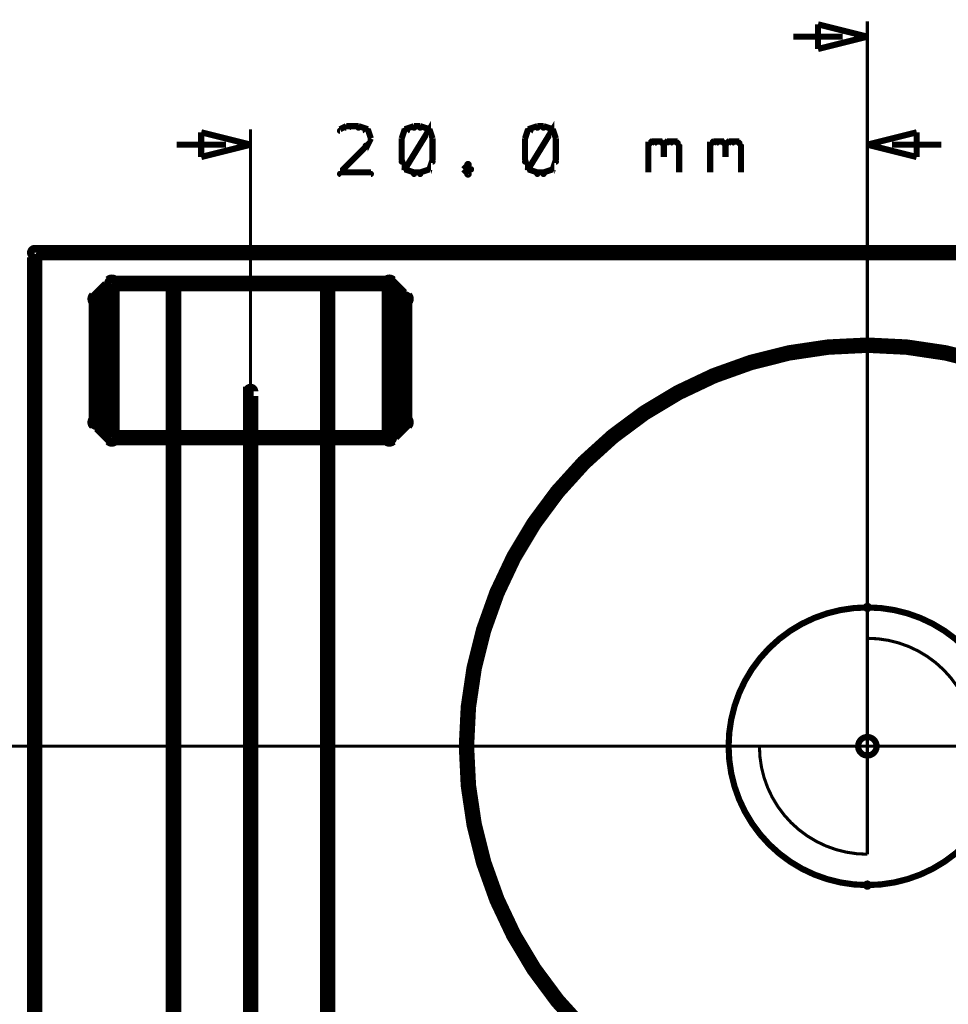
# Model space of a CAD drawing. Extents: x 178 to 725, y 26 to 878.
# Tile 69 of 93: x 425 to 455, y 528 to 560. Entities that reach past the tile are written whole.
import ezdxf

# ---------------------------------------------------------------- set-up
doc = ezdxf.new("R2010")
doc.units = 0
doc.layers.get('0').update_dxf_attribs({"linetype": 'CONTINUOUS'})
for name, color, linetype in [('COPPER', 3, 'CONTINUOUS'), ('DIMENSIONS', 2, 'CONTINUOUS'), ('DRAWING', 4, 'CONTINUOUS'), ('OUTLINES', 1, 'CONTINUOUS')]:
    doc.layers.add(name, color=color, linetype=linetype)

# ---------------------------------------------------------------- blocks, each defined once
blk = doc.blocks.new('VIA')
at = {"const_width": 0.2}
blk.add_lwpolyline([(-0.3, 0, 1), (0.3, 0, 1)], format="xyb", close=True, dxfattribs=at)

msp = doc.modelspace()

# ---------------------------------------------------------------- linework, layer by layer
at = {"layer": 'DIMENSIONS', "color": 94}
for points in [[(452.5, 559, 0.1, 0.1, 1), (452.5, 559, 0, 0, 0), (452.5, 559, 0, 0, 0), (452.5, 559, 0.2, 0.2, 0), (450.9, 558.6, 0, 0, 0), (450.9, 558.6, 0.1, 0.1, 0), (450.9, 558.6, 0.1, 0.1, 1), (450.9, 558.6, 0, 0, 0), (450.9, 558.6, 0.1, 0.1, 1), (450.9, 558.6, 0, 0, 0), (450.9, 558.6, 0, 0, 0), (450.9, 558.6, 0.2, 0.2, 0), (450.9, 559.4, 0, 0, 0), (450.9, 559.4, 0.1, 0.1, 0), (450.9, 559.4, 0.1, 0.1, 1), (450.9, 559.4, 0, 0, 0), (450.9, 559.4, 0.1, 0.1, 1), (450.9, 559.4, 0, 0, 0), (450.9, 559.4, 0, 0, 0), (450.9, 559.4, 0.2, 0.2, 0), (452.5, 559, 0.2, 0.2, 0), (452.5, 559, 0, 0, 0), (452.5, 559, 0.1, 0.1, 0), (452.5, 559, 0.1, 0.1, 1), (452.5, 559, 0, 0, 0)], [(432.5, 555.5, 0.1, 0.1, 1), (432.5, 555.5, 0, 0, 0), (432.5, 555.5, 0, 0, 0), (432.5, 555.5, 0.2, 0.2, 0), (430.9, 555.1, 0, 0, 0), (430.9, 555.1, 0.1, 0.1, 0), (430.9, 555.1, 0.1, 0.1, 1), (430.9, 555.1, 0, 0, 0), (430.9, 555.1, 0.1, 0.1, 1), (430.9, 555.1, 0, 0, 0), (430.9, 555.1, 0, 0, 0), (430.9, 555.1, 0.2, 0.2, 0), (430.9, 555.9, 0, 0, 0), (430.9, 555.9, 0.1, 0.1, 0), (430.9, 555.9, 0.1, 0.1, 1), (430.9, 555.9, 0, 0, 0), (430.9, 555.9, 0.1, 0.1, 1), (430.9, 555.9, 0, 0, 0), (430.9, 555.9, 0, 0, 0), (430.9, 555.9, 0.2, 0.2, 0), (432.5, 555.5, 0.2, 0.2, 0), (432.5, 555.5, 0, 0, 0), (432.5, 555.5, 0.1, 0.1, 0), (432.5, 555.5, 0.1, 0.1, 1), (432.5, 555.5, 0, 0, 0)], [(452.5, 555.5, 0.1, 0.1, 1), (452.5, 555.5, 0, 0, 0), (452.5, 555.5, 0, 0, 0), (452.5, 555.5, 0.2, 0.2, 0), (454.1, 555.9, 0, 0, 0), (454.1, 555.9, 0.1, 0.1, 0), (454.1, 555.9, 0.1, 0.1, 1), (454.1, 555.9, 0, 0, 0), (454.1, 555.9, 0.1, 0.1, 1), (454.1, 555.9, 0, 0, 0), (454.1, 555.9, 0, 0, 0), (454.1, 555.9, 0.2, 0.2, 0), (454.1, 555.1, 0, 0, 0), (454.1, 555.1, 0.1, 0.1, 0), (454.1, 555.1, 0.1, 0.1, 1), (454.1, 555.1, 0, 0, 0), (454.1, 555.1, 0.1, 0.1, 1), (454.1, 555.1, 0, 0, 0), (454.1, 555.1, 0, 0, 0), (454.1, 555.1, 0.2, 0.2, 0), (452.5, 555.5, 0.2, 0.2, 0), (452.5, 555.5, 0, 0, 0), (452.5, 555.5, 0.1, 0.1, 0), (452.5, 555.5, 0.1, 0.1, 1), (452.5, 555.5, 0, 0, 0)]]:
    msp.add_lwpolyline(points, format="xyseb", close=True, dxfattribs=at)
for points in [[(452.5, 536, 0.1, 0.1, 1), (452.5, 536, 0, 0, 0), (452.5, 536, 0, 0, 0), (452.5, 536, 0.1, 0.1, 0), (452.5, 559.5, 0.1, 0.1, 0), (452.5, 559.5, 0, 0, 0), (452.5, 559.5, 0.1, 0.1, 0), (452.5, 559.5, 0.1, 0.1, 1), (452.5, 559.5, 0, 0, 0)], [(451.7, 559, 0.1, 0.1, 1), (451.7, 559, 0, 0, 0), (451.7, 559, 0, 0, 0), (451.7, 559, 0.2, 0.2, 0), (450.1, 559, 0.2, 0.2, 0), (450.1, 559, 0, 0, 0), (450.1, 559, 0.1, 0.1, 0), (450.1, 559, 0.1, 0.1, 1), (450.1, 559, 0, 0, 0)], [(437.5, 554.7, 0.1, 0.1, 1), (437.6, 554.7, 0, 0, 0), (437.5, 554.7, 0, 0, 0), (437.5, 554.7, 0.2, 0.2, 0), (438.3, 556, 0.2, 0.2, 0), (438.3, 556, 0, 0, 0), (438.3, 556, 0.1, 0.1, 0), (438.3, 555.9, 0.1, 0.1, 1), (438.2, 556, 0, 0, 0)], [(441.5, 554.7, 0.1, 0.1, 1), (441.6, 554.7, 0, 0, 0), (441.5, 554.7, 0, 0, 0), (441.5, 554.7, 0.2, 0.2, 0), (442.3, 556, 0.2, 0.2, 0), (442.3, 556, 0, 0, 0), (442.3, 556, 0.1, 0.1, 0), (442.3, 555.9, 0.1, 0.1, 1), (442.2, 556, 0, 0, 0)], [(432.5, 536, 0.1, 0.1, 1), (432.5, 536, 0, 0, 0), (432.5, 536, 0, 0, 0), (432.5, 536, 0.1, 0.1, 0), (432.5, 556, 0.1, 0.1, 0), (432.5, 556, 0, 0, 0), (432.5, 556, 0.1, 0.1, 0), (432.5, 556, 0.1, 0.1, 1), (432.5, 556, 0, 0, 0)], [(435.7, 556, 0.1, 0.1, 1), (435.6, 556.1, 0, 0, 0), (435.6, 556.1, 0, 0, 0), (435.6, 556.1, 0.2, 0.2, 0), (435.4, 556, 0.2, 0.2, 0), (435.4, 556, 0, 0, 0), (435.4, 556, 0.1, 0.1, 0), (435.4, 556, 0.1, 0.1, 1), (435.4, 555.9, 0, 0, 0)], [(436, 556, 0.1, 0.1, 1), (436, 556.1, 0, 0, 0), (436, 556.1, 0, 0, 0), (436, 556.1, 0.2, 0.2, 0), (435.6, 556.1, 0.2, 0.2, 0), (435.6, 556.1, 0, 0, 0), (435.6, 556.1, 0.1, 0.1, 0), (435.6, 556.1, 0.1, 0.1, 1), (435.6, 556, 0, 0, 0)], [(436.3, 555.9, 0.1, 0.1, 1), (436.3, 556, 0, 0, 0), (436.3, 556, 0, 0, 0), (436.3, 556, 0.2, 0.2, 0), (436, 556.1, 0.2, 0.2, 0), (436, 556.1, 0, 0, 0), (436, 556.1, 0.1, 0.1, 0), (436, 556.1, 0.1, 0.1, 1), (436, 556, 0, 0, 0)], [(436.4, 555.7, 0.1, 0.1, 1), (436.4, 555.7, 0, 0, 0), (436.4, 555.7, 0, 0, 0), (436.4, 555.7, 0.2, 0.2, 0), (436.3, 556, 0.2, 0.2, 0), (436.3, 556, 0, 0, 0), (436.3, 556, 0.1, 0.1, 0), (436.3, 556, 0.1, 0.1, 1), (436.2, 555.9, 0, 0, 0)], [(437.6, 555.9, 0.1, 0.1, 1), (437.5, 556, 0, 0, 0), (437.5, 556, 0, 0, 0), (437.5, 556, 0.2, 0.2, 0), (437.4, 555.7, 0.2, 0.2, 0), (437.4, 555.7, 0, 0, 0), (437.4, 555.7, 0.1, 0.1, 0), (437.4, 555.7, 0.1, 0.1, 1), (437.4, 555.7, 0, 0, 0)], [(437.8, 556, 0.1, 0.1, 1), (437.8, 556.1, 0, 0, 0), (437.8, 556.1, 0, 0, 0), (437.8, 556.1, 0.2, 0.2, 0), (437.5, 556, 0.2, 0.2, 0), (437.5, 556, 0, 0, 0), (437.5, 556, 0.1, 0.1, 0), (437.5, 556, 0.1, 0.1, 1), (437.5, 555.9, 0, 0, 0)], [(438, 556, 0.1, 0.1, 1), (438, 556.1, 0, 0, 0), (438, 556.1, 0, 0, 0), (438, 556.1, 0.2, 0.2, 0), (437.8, 556.1, 0.2, 0.2, 0), (437.8, 556.1, 0, 0, 0), (437.8, 556.1, 0.1, 0.1, 0), (437.8, 556.1, 0.1, 0.1, 1), (437.8, 556, 0, 0, 0)], [(438.3, 555.9, 0.1, 0.1, 1), (438.3, 556, 0, 0, 0), (438.3, 556, 0, 0, 0), (438.3, 556, 0.2, 0.2, 0), (438, 556.1, 0.2, 0.2, 0), (438, 556.1, 0, 0, 0), (438, 556.1, 0.1, 0.1, 0), (438, 556.1, 0.1, 0.1, 1), (438, 556, 0, 0, 0)], [(438.4, 555.7, 0.1, 0.1, 1), (438.4, 555.7, 0, 0, 0), (438.4, 555.7, 0, 0, 0), (438.4, 555.7, 0.2, 0.2, 0), (438.3, 556, 0.2, 0.2, 0), (438.3, 556, 0, 0, 0), (438.3, 556, 0.1, 0.1, 0), (438.3, 556, 0.1, 0.1, 1), (438.2, 555.9, 0, 0, 0)], [(441.6, 555.9, 0.1, 0.1, 1), (441.5, 556, 0, 0, 0), (441.5, 556, 0, 0, 0), (441.5, 556, 0.2, 0.2, 0), (441.4, 555.7, 0.2, 0.2, 0), (441.4, 555.7, 0, 0, 0), (441.4, 555.7, 0.1, 0.1, 0), (441.4, 555.7, 0.1, 0.1, 1), (441.4, 555.7, 0, 0, 0)], [(441.8, 556, 0.1, 0.1, 1), (441.8, 556.1, 0, 0, 0), (441.8, 556.1, 0, 0, 0), (441.8, 556.1, 0.2, 0.2, 0), (441.5, 556, 0.2, 0.2, 0), (441.5, 556, 0, 0, 0), (441.5, 556, 0.1, 0.1, 0), (441.5, 556, 0.1, 0.1, 1), (441.5, 555.9, 0, 0, 0)], [(442, 556, 0.1, 0.1, 1), (442, 556.1, 0, 0, 0), (442, 556.1, 0, 0, 0), (442, 556.1, 0.2, 0.2, 0), (441.8, 556.1, 0.2, 0.2, 0), (441.8, 556.1, 0, 0, 0), (441.8, 556.1, 0.1, 0.1, 0), (441.8, 556.1, 0.1, 0.1, 1), (441.8, 556, 0, 0, 0)], [(442.3, 555.9, 0.1, 0.1, 1), (442.3, 556, 0, 0, 0), (442.3, 556, 0, 0, 0), (442.3, 556, 0.2, 0.2, 0), (442, 556.1, 0.2, 0.2, 0), (442, 556.1, 0, 0, 0), (442, 556.1, 0.1, 0.1, 0), (442, 556.1, 0.1, 0.1, 1), (442, 556, 0, 0, 0)], [(442.4, 555.7, 0.1, 0.1, 1), (442.4, 555.7, 0, 0, 0), (442.4, 555.7, 0, 0, 0), (442.4, 555.7, 0.2, 0.2, 0), (442.3, 556, 0.2, 0.2, 0), (442.3, 556, 0, 0, 0), (442.3, 556, 0.1, 0.1, 0), (442.3, 556, 0.1, 0.1, 1), (442.2, 555.9, 0, 0, 0)], [(452.5, 536, 0.1, 0.1, 1), (452.5, 536, 0, 0, 0), (452.5, 536, 0, 0, 0), (452.5, 536, 0.1, 0.1, 0), (452.5, 556, 0.1, 0.1, 0), (452.5, 556, 0, 0, 0), (452.5, 556, 0.1, 0.1, 0), (452.5, 556, 0.1, 0.1, 1), (452.5, 556, 0, 0, 0)], [(435.4, 554.6, 0.1, 0.1, 1), (435.4, 554.5, 0, 0, 0), (435.4, 554.6, 0, 0, 0), (435.4, 554.6, 0.2, 0.2, 0), (436.3, 555.5, 0.2, 0.2, 0), (436.3, 555.5, 0, 0, 0), (436.3, 555.5, 0.1, 0.1, 0), (436.3, 555.4, 0.1, 0.1, 1), (436.2, 555.5, 0, 0, 0)], [(436.2, 555.5, 0.1, 0.1, 1), (436.3, 555.4, 0, 0, 0), (436.3, 555.5, 0, 0, 0), (436.3, 555.5, 0.2, 0.2, 0), (436.4, 555.7, 0.2, 0.2, 0), (436.4, 555.7, 0, 0, 0), (436.4, 555.7, 0.1, 0.1, 0), (436.4, 555.7, 0.1, 0.1, 1), (436.4, 555.7, 0, 0, 0)], [(437.4, 555.7, 0.1, 0.1, 1), (437.4, 555.7, 0, 0, 0), (437.4, 555.7, 0, 0, 0), (437.4, 555.7, 0.2, 0.2, 0), (437.4, 555, 0.2, 0.2, 0), (437.4, 555, 0, 0, 0), (437.4, 555, 0.1, 0.1, 0), (437.4, 555, 0.1, 0.1, 1), (437.4, 555, 0, 0, 0)], [(438.4, 555, 0.1, 0.1, 1), (438.4, 555, 0, 0, 0), (438.4, 555, 0, 0, 0), (438.4, 555, 0.2, 0.2, 0), (438.4, 555.7, 0.2, 0.2, 0), (438.4, 555.7, 0, 0, 0), (438.4, 555.7, 0.1, 0.1, 0), (438.4, 555.7, 0.1, 0.1, 1), (438.4, 555.7, 0, 0, 0)], [(441.4, 555.7, 0.1, 0.1, 1), (441.4, 555.7, 0, 0, 0), (441.4, 555.7, 0, 0, 0), (441.4, 555.7, 0.2, 0.2, 0), (441.4, 555, 0.2, 0.2, 0), (441.4, 555, 0, 0, 0), (441.4, 555, 0.1, 0.1, 0), (441.4, 555, 0.1, 0.1, 1), (441.4, 555, 0, 0, 0)], [(442.4, 555, 0.1, 0.1, 1), (442.4, 555, 0, 0, 0), (442.4, 555, 0, 0, 0), (442.4, 555, 0.2, 0.2, 0), (442.4, 555.7, 0.2, 0.2, 0), (442.4, 555.7, 0, 0, 0), (442.4, 555.7, 0.1, 0.1, 0), (442.4, 555.7, 0.1, 0.1, 1), (442.4, 555.7, 0, 0, 0)], [(445.4, 555.5, 0.1, 0.1, 1), (445.4, 555.4, 0, 0, 0), (445.4, 555.5, 0, 0, 0), (445.4, 555.5, 0.2, 0.2, 0), (445.5, 555.6, 0.2, 0.2, 0), (445.5, 555.6, 0, 0, 0), (445.5, 555.6, 0.1, 0.1, 0), (445.6, 555.5, 0.1, 0.1, 1), (445.5, 555.6, 0, 0, 0)], [(445.4, 554.6, 0.1, 0.1, 1), (445.4, 554.6, 0, 0, 0), (445.4, 554.6, 0, 0, 0), (445.4, 554.6, 0.2, 0.2, 0), (445.4, 555.6, 0.2, 0.2, 0), (445.4, 555.6, 0, 0, 0), (445.4, 555.6, 0.1, 0.1, 0), (445.4, 555.6, 0.1, 0.1, 1), (445.4, 555.6, 0, 0, 0)], [(445.5, 555.6, 0.1, 0.1, 1), (445.5, 555.5, 0, 0, 0), (445.5, 555.6, 0, 0, 0), (445.5, 555.6, 0.2, 0.2, 0), (445.8, 555.6, 0.2, 0.2, 0), (445.8, 555.6, 0, 0, 0), (445.8, 555.6, 0.1, 0.1, 0), (445.8, 555.5, 0.1, 0.1, 1), (445.8, 555.6, 0, 0, 0)], [(445.8, 555.6, 0.1, 0.1, 1), (445.7, 555.5, 0, 0, 0), (445.8, 555.6, 0, 0, 0), (445.8, 555.6, 0.2, 0.2, 0), (445.9, 555.5, 0.2, 0.2, 0), (445.9, 555.5, 0, 0, 0), (445.9, 555.5, 0.1, 0.1, 0), (445.9, 555.4, 0.1, 0.1, 1), (445.9, 555.5, 0, 0, 0)], [(445.9, 555.5, 0.1, 0.1, 1), (445.9, 555.4, 0, 0, 0), (445.9, 555.5, 0, 0, 0), (445.9, 555.5, 0.2, 0.2, 0), (446, 555.6, 0.2, 0.2, 0), (446, 555.6, 0, 0, 0), (446, 555.6, 0.1, 0.1, 0), (446.1, 555.5, 0.1, 0.1, 1), (446, 555.6, 0, 0, 0)], [(446, 555.6, 0.1, 0.1, 1), (446, 555.5, 0, 0, 0), (446, 555.6, 0, 0, 0), (446, 555.6, 0.2, 0.2, 0), (446.3, 555.6, 0.2, 0.2, 0), (446.3, 555.6, 0, 0, 0), (446.3, 555.6, 0.1, 0.1, 0), (446.3, 555.5, 0.1, 0.1, 1), (446.3, 555.6, 0, 0, 0)], [(446.3, 555.6, 0.1, 0.1, 1), (446.2, 555.5, 0, 0, 0), (446.3, 555.6, 0, 0, 0), (446.3, 555.6, 0.2, 0.2, 0), (446.4, 555.5, 0.2, 0.2, 0), (446.4, 555.5, 0, 0, 0), (446.4, 555.5, 0.1, 0.1, 0), (446.4, 555.4, 0.1, 0.1, 1), (446.4, 555.5, 0, 0, 0)], [(447.4, 555.5, 0.1, 0.1, 1), (447.4, 555.4, 0, 0, 0), (447.4, 555.5, 0, 0, 0), (447.4, 555.5, 0.2, 0.2, 0), (447.5, 555.6, 0.2, 0.2, 0), (447.5, 555.6, 0, 0, 0), (447.5, 555.6, 0.1, 0.1, 0), (447.6, 555.5, 0.1, 0.1, 1), (447.5, 555.6, 0, 0, 0)], [(447.4, 554.6, 0.1, 0.1, 1), (447.4, 554.6, 0, 0, 0), (447.4, 554.6, 0, 0, 0), (447.4, 554.6, 0.2, 0.2, 0), (447.4, 555.6, 0.2, 0.2, 0), (447.4, 555.6, 0, 0, 0), (447.4, 555.6, 0.1, 0.1, 0), (447.4, 555.6, 0.1, 0.1, 1), (447.4, 555.6, 0, 0, 0)], [(447.5, 555.6, 0.1, 0.1, 1), (447.5, 555.5, 0, 0, 0), (447.5, 555.6, 0, 0, 0), (447.5, 555.6, 0.2, 0.2, 0), (447.8, 555.6, 0.2, 0.2, 0), (447.8, 555.6, 0, 0, 0), (447.8, 555.6, 0.1, 0.1, 0), (447.8, 555.5, 0.1, 0.1, 1), (447.8, 555.6, 0, 0, 0)], [(447.8, 555.6, 0.1, 0.1, 1), (447.7, 555.5, 0, 0, 0), (447.8, 555.6, 0, 0, 0), (447.8, 555.6, 0.2, 0.2, 0), (447.9, 555.5, 0.2, 0.2, 0), (447.9, 555.5, 0, 0, 0), (447.9, 555.5, 0.1, 0.1, 0), (447.9, 555.4, 0.1, 0.1, 1), (447.9, 555.5, 0, 0, 0)], [(447.9, 555.5, 0.1, 0.1, 1), (447.9, 555.4, 0, 0, 0), (447.9, 555.5, 0, 0, 0), (447.9, 555.5, 0.2, 0.2, 0), (448, 555.6, 0.2, 0.2, 0), (448, 555.6, 0, 0, 0), (448, 555.6, 0.1, 0.1, 0), (448.1, 555.5, 0.1, 0.1, 1), (448, 555.6, 0, 0, 0)], [(448, 555.6, 0.1, 0.1, 1), (448, 555.5, 0, 0, 0), (448, 555.6, 0, 0, 0), (448, 555.6, 0.2, 0.2, 0), (448.3, 555.6, 0.2, 0.2, 0), (448.3, 555.6, 0, 0, 0), (448.3, 555.6, 0.1, 0.1, 0), (448.3, 555.5, 0.1, 0.1, 1), (448.3, 555.6, 0, 0, 0)], [(448.3, 555.6, 0.1, 0.1, 1), (448.2, 555.5, 0, 0, 0), (448.3, 555.6, 0, 0, 0), (448.3, 555.6, 0.2, 0.2, 0), (448.4, 555.5, 0.2, 0.2, 0), (448.4, 555.5, 0, 0, 0), (448.4, 555.5, 0.1, 0.1, 0), (448.4, 555.4, 0.1, 0.1, 1), (448.4, 555.5, 0, 0, 0)], [(431.7, 555.5, 0.1, 0.1, 1), (431.7, 555.5, 0, 0, 0), (431.7, 555.5, 0, 0, 0), (431.7, 555.5, 0.2, 0.2, 0), (430.1, 555.5, 0.2, 0.2, 0), (430.1, 555.5, 0, 0, 0), (430.1, 555.5, 0.1, 0.1, 0), (430.1, 555.5, 0.1, 0.1, 1), (430.1, 555.5, 0, 0, 0)], [(437.4, 555, 0.1, 0.1, 1), (437.4, 554.9, 0, 0, 0), (437.4, 555, 0, 0, 0), (437.4, 555, 0.2, 0.2, 0), (437.5, 554.7, 0.2, 0.2, 0), (437.5, 554.7, 0, 0, 0), (437.5, 554.7, 0.1, 0.1, 0), (437.5, 554.7, 0.1, 0.1, 1), (437.6, 554.7, 0, 0, 0)], [(438.2, 554.7, 0.1, 0.1, 1), (438.3, 554.7, 0, 0, 0), (438.3, 554.7, 0, 0, 0), (438.3, 554.7, 0.2, 0.2, 0), (438.4, 555, 0.2, 0.2, 0), (438.4, 555, 0, 0, 0), (438.4, 555, 0.1, 0.1, 0), (438.4, 554.9, 0.1, 0.1, 1), (438.4, 555, 0, 0, 0)], [(441.4, 555, 0.1, 0.1, 1), (441.4, 554.9, 0, 0, 0), (441.4, 555, 0, 0, 0), (441.4, 555, 0.2, 0.2, 0), (441.5, 554.7, 0.2, 0.2, 0), (441.5, 554.7, 0, 0, 0), (441.5, 554.7, 0.1, 0.1, 0), (441.5, 554.7, 0.1, 0.1, 1), (441.6, 554.7, 0, 0, 0)], [(442.2, 554.7, 0.1, 0.1, 1), (442.3, 554.7, 0, 0, 0), (442.3, 554.7, 0, 0, 0), (442.3, 554.7, 0.2, 0.2, 0), (442.4, 555, 0.2, 0.2, 0), (442.4, 555, 0, 0, 0), (442.4, 555, 0.1, 0.1, 0), (442.4, 554.9, 0.1, 0.1, 1), (442.4, 555, 0, 0, 0)], [(445.9, 555.5, 0.1, 0.1, 1), (445.9, 555.5, 0, 0, 0), (445.9, 555.5, 0, 0, 0), (445.9, 555.5, 0.2, 0.2, 0), (445.9, 555.1, 0.2, 0.2, 0), (445.9, 555.1, 0, 0, 0), (445.9, 555.1, 0.1, 0.1, 0), (445.9, 555.1, 0.1, 0.1, 1), (445.9, 555.1, 0, 0, 0)], [(446.4, 555.5, 0.1, 0.1, 1), (446.4, 555.5, 0, 0, 0), (446.4, 555.5, 0, 0, 0), (446.4, 555.5, 0.2, 0.2, 0), (446.4, 554.6, 0.2, 0.2, 0), (446.4, 554.6, 0, 0, 0), (446.4, 554.6, 0.1, 0.1, 0), (446.4, 554.6, 0.1, 0.1, 1), (446.4, 554.6, 0, 0, 0)], [(447.9, 555.5, 0.1, 0.1, 1), (447.9, 555.5, 0, 0, 0), (447.9, 555.5, 0, 0, 0), (447.9, 555.5, 0.2, 0.2, 0), (447.9, 555.1, 0.2, 0.2, 0), (447.9, 555.1, 0, 0, 0), (447.9, 555.1, 0.1, 0.1, 0), (447.9, 555.1, 0.1, 0.1, 1), (447.9, 555.1, 0, 0, 0)], [(448.4, 555.5, 0.1, 0.1, 1), (448.4, 555.5, 0, 0, 0), (448.4, 555.5, 0, 0, 0), (448.4, 555.5, 0.2, 0.2, 0), (448.4, 554.6, 0.2, 0.2, 0), (448.4, 554.6, 0, 0, 0), (448.4, 554.6, 0.1, 0.1, 0), (448.4, 554.6, 0.1, 0.1, 1), (448.4, 554.6, 0, 0, 0)], [(453.3, 555.5, 0.1, 0.1, 1), (453.3, 555.5, 0, 0, 0), (453.3, 555.5, 0, 0, 0), (453.3, 555.5, 0.2, 0.2, 0), (454.9, 555.5, 0.2, 0.2, 0), (454.9, 555.5, 0, 0, 0), (454.9, 555.5, 0.1, 0.1, 0), (454.9, 555.5, 0.1, 0.1, 1), (454.9, 555.5, 0, 0, 0)], [(439.6, 554.8, 0.1, 0.1, 1), (439.5, 554.9, 0, 0, 0), (439.5, 554.8, 0, 0, 0), (439.5, 554.8, 0.2, 0.2, 0), (439.4, 554.7, 0.2, 0.2, 0), (439.4, 554.7, 0, 0, 0), (439.4, 554.7, 0.1, 0.1, 0), (439.4, 554.7, 0.1, 0.1, 1), (439.4, 554.7, 0, 0, 0)], [(439.6, 554.7, 0.1, 0.1, 1), (439.7, 554.7, 0, 0, 0), (439.6, 554.7, 0, 0, 0), (439.6, 554.7, 0.2, 0.2, 0), (439.5, 554.8, 0.2, 0.2, 0), (439.5, 554.8, 0, 0, 0), (439.5, 554.8, 0.1, 0.1, 0), (439.6, 554.9, 0.1, 0.1, 1), (439.5, 554.8, 0, 0, 0)], [(436.4, 554.5, 0.1, 0.1, 1), (436.4, 554.6, 0, 0, 0), (436.4, 554.6, 0, 0, 0), (436.4, 554.6, 0.2, 0.2, 0), (435.4, 554.6, 0.2, 0.2, 0), (435.4, 554.6, 0, 0, 0), (435.4, 554.6, 0.1, 0.1, 0), (435.4, 554.6, 0.1, 0.1, 1), (435.4, 554.5, 0, 0, 0)], [(437.5, 554.7, 0.1, 0.1, 1), (437.5, 554.7, 0, 0, 0), (437.5, 554.7, 0, 0, 0), (437.5, 554.7, 0.2, 0.2, 0), (437.8, 554.6, 0.2, 0.2, 0), (437.8, 554.6, 0, 0, 0), (437.8, 554.6, 0.1, 0.1, 0), (437.8, 554.5, 0.1, 0.1, 1), (437.8, 554.6, 0, 0, 0)], [(437.8, 554.6, 0.1, 0.1, 1), (437.8, 554.5, 0, 0, 0), (437.8, 554.6, 0, 0, 0), (437.8, 554.6, 0.2, 0.2, 0), (438, 554.6, 0.2, 0.2, 0), (438, 554.6, 0, 0, 0), (438, 554.6, 0.1, 0.1, 0), (438, 554.5, 0.1, 0.1, 1), (438, 554.6, 0, 0, 0)], [(438, 554.6, 0.1, 0.1, 1), (438, 554.5, 0, 0, 0), (438, 554.6, 0, 0, 0), (438, 554.6, 0.2, 0.2, 0), (438.3, 554.7, 0.2, 0.2, 0), (438.3, 554.7, 0, 0, 0), (438.3, 554.7, 0.1, 0.1, 0), (438.3, 554.7, 0.1, 0.1, 1), (438.3, 554.7, 0, 0, 0)], [(439.4, 554.7, 0.1, 0.1, 1), (439.4, 554.7, 0, 0, 0), (439.4, 554.7, 0, 0, 0), (439.4, 554.7, 0.2, 0.2, 0), (439.5, 554.6, 0.2, 0.2, 0), (439.5, 554.6, 0, 0, 0), (439.5, 554.6, 0.1, 0.1, 0), (439.5, 554.5, 0.1, 0.1, 1), (439.6, 554.6, 0, 0, 0)], [(439.5, 554.6, 0.1, 0.1, 1), (439.6, 554.5, 0, 0, 0), (439.5, 554.6, 0, 0, 0), (439.5, 554.6, 0.2, 0.2, 0), (439.6, 554.7, 0.2, 0.2, 0), (439.6, 554.7, 0, 0, 0), (439.6, 554.7, 0.1, 0.1, 0), (439.7, 554.7, 0.1, 0.1, 1), (439.6, 554.7, 0, 0, 0)], [(441.5, 554.7, 0.1, 0.1, 1), (441.5, 554.7, 0, 0, 0), (441.5, 554.7, 0, 0, 0), (441.5, 554.7, 0.2, 0.2, 0), (441.8, 554.6, 0.2, 0.2, 0), (441.8, 554.6, 0, 0, 0), (441.8, 554.6, 0.1, 0.1, 0), (441.8, 554.5, 0.1, 0.1, 1), (441.8, 554.6, 0, 0, 0)], [(441.8, 554.6, 0.1, 0.1, 1), (441.8, 554.5, 0, 0, 0), (441.8, 554.6, 0, 0, 0), (441.8, 554.6, 0.2, 0.2, 0), (442, 554.6, 0.2, 0.2, 0), (442, 554.6, 0, 0, 0), (442, 554.6, 0.1, 0.1, 0), (442, 554.5, 0.1, 0.1, 1), (442, 554.6, 0, 0, 0)], [(442, 554.6, 0.1, 0.1, 1), (442, 554.5, 0, 0, 0), (442, 554.6, 0, 0, 0), (442, 554.6, 0.2, 0.2, 0), (442.3, 554.7, 0.2, 0.2, 0), (442.3, 554.7, 0, 0, 0), (442.3, 554.7, 0.1, 0.1, 0), (442.3, 554.7, 0.1, 0.1, 1), (442.3, 554.7, 0, 0, 0)], [(452.5, 536, 0.1, 0.1, 1), (452.5, 536, 0, 0, 0), (452.5, 536, 0, 0, 0), (452.5, 536, 0.1, 0.1, 0), (414.5, 536, 0.1, 0.1, 0), (414.5, 536, 0, 0, 0), (414.5, 536, 0.1, 0.1, 0), (414.5, 536, 0.1, 0.1, 1), (414.5, 536, 0, 0, 0)], [(452.5, 536, 0.1, 0.1, 1), (452.5, 536, 0, 0, 0), (452.5, 536, 0, 0, 0), (452.5, 536, 0.1, 0.1, 0), (414.5, 536, 0.1, 0.1, 0), (414.5, 536, 0, 0, 0), (414.5, 536, 0.1, 0.1, 0), (414.5, 536, 0.1, 0.1, 1), (414.5, 536, 0, 0, 0)]]:
    msp.add_lwpolyline(points, format="xyseb", dxfattribs=at)
at = {"layer": 'DRAWING', "color": 2}
for points in [[(432.4, 504.5, 0.3, 0.3, 1), (432.6, 504.5, 0, 0, 0), (432.5, 504.5, 0, 0, 0), (432.5, 504.5, 0.5, 0.5, 0), (432.5, 547.5, 0.5, 0.5, 0), (432.5, 547.5, 0, 0, 0), (432.5, 547.5, 0.3, 0.3, 0), (432.6, 547.5, 0.3, 0.3, 1), (432.4, 547.5, 0, 0, 0)], [(456, 536, 0.1, 0.1, 0.414), (452.5, 539.5, 0, 0, 0), (452.5, 539.5, 0.1, 0.1, 0), (452.5, 539.5, 0.1, 0.1, 1), (452.5, 539.5, 0, 0, 0), (452.5, 539.5, 0.1, 0.1, 1), (452.5, 539.5, 0, 0, 0), (452.5, 539.5, 0, 0, 0), (452.5, 539.5, 0.1, 0.1, 0), (452.5, 536, 0, 0, 0), (452.5, 536, 0.1, 0.1, 0), (452.5, 536, 0.1, 0.1, 1), (452.5, 536, 0, 0, 0), (452.5, 536, 0.1, 0.1, 1), (452.5, 536, 0, 0, 0), (452.5, 536, 0, 0, 0), (452.5, 536, 0.1, 0.1, 0), (456, 536, 0.1, 0.1, 0)]]:
    msp.add_lwpolyline(points, format="xyseb", dxfattribs=at)
for points in [[(452.5, 540.4, 0.1, 0.1, 1), (452.5, 540.6, 0, 0, 0), (452.5, 540.5, 0, 0, 0), (452.5, 540.5, 0.2, 0.2, 1), (452.5, 531.5, 0, 0, 0), (452.5, 531.5, 0.1, 0.1, 0), (452.5, 531.4, 0.1, 0.1, 1), (452.5, 531.6, 0, 0, 0), (452.5, 531.6, 0.1, 0.1, 1), (452.5, 531.4, 0, 0, 0), (452.5, 531.5, 0, 0, 0), (452.5, 531.5, 0.2, 0.2, 1), (452.5, 540.5, 0.2, 0.2, 0), (452.5, 540.5, 0, 0, 0), (452.5, 540.5, 0.1, 0.1, 0), (452.5, 540.6, 0.1, 0.1, 1), (452.5, 540.4, 0, 0, 0)], [(449, 536, 0.1, 0.1, 1), (449, 536, 0, 0, 0), (449, 536, 0, 0, 0), (449, 536, 0.1, 0.1, 0.414), (452.5, 532.5, 0, 0, 0), (452.5, 532.5, 0.1, 0.1, 0), (452.5, 532.5, 0.1, 0.1, 1), (452.5, 532.5, 0, 0, 0), (452.5, 532.5, 0.1, 0.1, 1), (452.5, 532.5, 0, 0, 0), (452.5, 532.5, 0, 0, 0), (452.5, 532.5, 0.1, 0.1, 0), (452.5, 536, 0, 0, 0), (452.5, 536, 0.1, 0.1, 0), (452.5, 536, 0.1, 0.1, 1), (452.5, 536, 0, 0, 0), (452.5, 536, 0.1, 0.1, 1), (452.5, 536, 0, 0, 0), (452.5, 536, 0, 0, 0), (452.5, 536, 0.1, 0.1, 0), (449, 536, 0.1, 0.1, 0), (449, 536, 0, 0, 0), (449, 536, 0.1, 0.1, 0), (449, 536, 0.1, 0.1, 1), (449, 536, 0, 0, 0)]]:
    msp.add_lwpolyline(points, format="xyseb", close=True, dxfattribs=at)
at = {"layer": 'OUTLINES', "color": 11}
for points in [[(479.5, 517, 0.5, 0.5, 0), (425.5, 517, 0.5, 0.5, 0), (425.5, 517, 0, 0, 0), (425.5, 517, 0.3, 0.3, 0), (425.5, 516.9, 0.3, 0.3, -1), (425.5, 517.1, 0, 0, 0), (425.6, 517, 0.3, 0.3, -1), (425.4, 517, 0, 0, 0), (425.5, 517, 0, 0, 0), (425.5, 517, 0.5, 0.5, 0), (425.5, 552, 0, 0, 0), (425.5, 552, 0.3, 0.3, 0), (425.4, 552, 0.3, 0.3, -1), (425.6, 552, 0, 0, 0), (425.5, 551.9, 0.3, 0.3, -1), (425.5, 552.1, 0, 0, 0), (425.5, 552, 0, 0, 0), (425.5, 552, 0.5, 0.5, 0), (479.5, 552, 0, 0, 0)], [(435, 512, 0.5, 0.5, 0), (435, 546, 0, 0, 0), (435, 546, 0.3, 0.3, 0), (435.1, 546, 0.3, 0.3, 1), (434.9, 546, 0, 0, 0), (435, 545.9, 0.3, 0.3, 1), (435, 546.1, 0, 0, 0), (435, 546, 0, 0, 0), (435, 546, 0.5, 0.5, 0), (430, 546, 0.5, 0.5, 0), (430, 546, 0, 0, 0), (430, 546, 0.3, 0.3, 0), (430, 546.1, 0.3, 0.3, 1), (430, 545.9, 0, 0, 0), (430.1, 546, 0.3, 0.3, 1), (429.9, 546, 0, 0, 0), (430, 546, 0, 0, 0), (430, 546, 0.5, 0.5, 0), (430, 512, 0, 0, 0)]]:
    msp.add_lwpolyline(points, format="xyseb", dxfattribs=at)
for points in [[(427.6, 546.5, 0.3, 0.3, -1), (427.4, 546.5, 0, 0, 0), (427.5, 546.5, 0, 0, 0), (427.5, 546.5, 0.5, 0.5, 0), (427.5, 550.5, 0, 0, 0), (427.5, 550.5, 0.3, 0.3, 0), (427.4, 550.5, 0.3, 0.3, -1), (427.6, 550.5, 0, 0, 0), (427.6, 550.4, 0.3, 0.3, -1), (427.4, 550.6, 0, 0, 0), (427.5, 550.5, 0, 0, 0), (427.5, 550.5, 0.5, 0.5, 0), (428, 551, 0, 0, 0), (428, 551, 0.3, 0.3, 0), (427.9, 551.1, 0.3, 0.3, -1), (428.1, 550.9, 0, 0, 0), (428, 550.9, 0.3, 0.3, -1), (428, 551.1, 0, 0, 0), (428, 551, 0, 0, 0), (428, 551, 0.5, 0.5, 0), (437, 551, 0, 0, 0), (437, 551, 0.3, 0.3, 0), (437, 551.1, 0.3, 0.3, -1), (437, 550.9, 0, 0, 0), (436.9, 550.9, 0.3, 0.3, -1), (437.1, 551.1, 0, 0, 0), (437, 551, 0, 0, 0), (437, 551, 0.5, 0.5, 0), (437.5, 550.5, 0, 0, 0), (437.5, 550.5, 0.3, 0.3, 0), (437.6, 550.6, 0.3, 0.3, -1), (437.4, 550.4, 0, 0, 0), (437.4, 550.5, 0.3, 0.3, -1), (437.6, 550.5, 0, 0, 0), (437.5, 550.5, 0, 0, 0), (437.5, 550.5, 0.5, 0.5, 0), (437.5, 546.5, 0, 0, 0), (437.5, 546.5, 0.3, 0.3, 0), (437.6, 546.5, 0.3, 0.3, -1), (437.4, 546.5, 0, 0, 0), (437.4, 546.6, 0.3, 0.3, -1), (437.6, 546.4, 0, 0, 0), (437.5, 546.5, 0, 0, 0), (437.5, 546.5, 0.5, 0.5, 0), (437, 546, 0, 0, 0), (437, 546, 0.3, 0.3, 0), (437.1, 545.9, 0.3, 0.3, -1), (436.9, 546.1, 0, 0, 0), (437, 546.1, 0.3, 0.3, -1), (437, 545.9, 0, 0, 0), (437, 546, 0, 0, 0), (437, 546, 0.5, 0.5, 0), (428, 546, 0, 0, 0), (428, 546, 0.3, 0.3, 0), (428, 545.9, 0.3, 0.3, -1), (428, 546.1, 0, 0, 0), (428.1, 546.1, 0.3, 0.3, -1), (427.9, 545.9, 0, 0, 0), (428, 546, 0, 0, 0), (428, 546, 0.5, 0.5, 0), (427.5, 546.5, 0.5, 0.5, 0), (427.5, 546.5, 0, 0, 0), (427.5, 546.5, 0.3, 0.3, 0), (427.4, 546.4, 0.3, 0.3, -1), (427.6, 546.6, 0, 0, 0)], [(428.1, 546, 0.3, 0.3, -1), (427.9, 546, 0, 0, 0), (428, 546, 0, 0, 0), (428, 546, 0.5, 0.5, 0), (428, 551, 0, 0, 0), (428, 551, 0.3, 0.3, 0), (427.9, 551, 0.3, 0.3, -1), (428.1, 551, 0, 0, 0), (428, 550.9, 0.3, 0.3, -1), (428, 551.1, 0, 0, 0), (428, 551, 0, 0, 0), (428, 551, 0.5, 0.5, 0), (430, 551, 0, 0, 0), (430, 551, 0.3, 0.3, 0), (430, 551.1, 0.3, 0.3, -1), (430, 550.9, 0, 0, 0), (429.9, 551, 0.3, 0.3, -1), (430.1, 551, 0, 0, 0), (430, 551, 0, 0, 0), (430, 551, 0.5, 0.5, 0), (430, 546, 0, 0, 0), (430, 546, 0.3, 0.3, 0), (430.1, 546, 0.3, 0.3, -1), (429.9, 546, 0, 0, 0), (430, 546.1, 0.3, 0.3, -1), (430, 545.9, 0, 0, 0), (430, 546, 0, 0, 0), (430, 546, 0.5, 0.5, 0), (428, 546, 0.5, 0.5, 0), (428, 546, 0, 0, 0), (428, 546, 0.3, 0.3, 0), (428, 545.9, 0.3, 0.3, -1), (428, 546.1, 0, 0, 0)], [(435.1, 546, 0.3, 0.3, -1), (434.9, 546, 0, 0, 0), (435, 546, 0, 0, 0), (435, 546, 0.5, 0.5, 0), (435, 551, 0, 0, 0), (435, 551, 0.3, 0.3, 0), (434.9, 551, 0.3, 0.3, -1), (435.1, 551, 0, 0, 0), (435, 550.9, 0.3, 0.3, -1), (435, 551.1, 0, 0, 0), (435, 551, 0, 0, 0), (435, 551, 0.5, 0.5, 0), (437, 551, 0, 0, 0), (437, 551, 0.3, 0.3, 0), (437, 551.1, 0.3, 0.3, -1), (437, 550.9, 0, 0, 0), (436.9, 551, 0.3, 0.3, -1), (437.1, 551, 0, 0, 0), (437, 551, 0, 0, 0), (437, 551, 0.5, 0.5, 0), (437, 546, 0, 0, 0), (437, 546, 0.3, 0.3, 0), (437.1, 546, 0.3, 0.3, -1), (436.9, 546, 0, 0, 0), (437, 546.1, 0.3, 0.3, -1), (437, 545.9, 0, 0, 0), (437, 546, 0, 0, 0), (437, 546, 0.5, 0.5, 0), (435, 546, 0.5, 0.5, 0), (435, 546, 0, 0, 0), (435, 546, 0.3, 0.3, 0), (435, 545.9, 0.3, 0.3, -1), (435, 546.1, 0, 0, 0)], [(452.5, 548.9, 0.3, 0.3, 1), (452.5, 549.1, 0, 0, 0), (452.5, 549, 0, 0, 0), (452.5, 549, 0.5, 0.5, 1), (452.5, 523, 0, 0, 0), (452.5, 523, 0.3, 0.3, 0), (452.5, 522.9, 0.3, 0.3, 1), (452.5, 523.1, 0, 0, 0), (452.5, 523.1, 0.3, 0.3, 1), (452.5, 522.9, 0, 0, 0), (452.5, 523, 0, 0, 0), (452.5, 523, 0.5, 0.5, 1), (452.5, 549, 0.5, 0.5, 0), (452.5, 549, 0, 0, 0), (452.5, 549, 0.3, 0.3, 0), (452.5, 549.1, 0.3, 0.3, 1), (452.5, 548.9, 0, 0, 0)]]:
    msp.add_lwpolyline(points, format="xyseb", close=True, dxfattribs=at)

# ---------------------------------------------------------------- block references
at = {"layer": 'COPPER', "color": 2}
msp.add_blockref('VIA', (452.5, 536), dxfattribs=at)
at = {"layer": 'DIMENSIONS', "color": 2}
msp.add_blockref('VIA', (452.5, 536), dxfattribs=at)
at = {"layer": 'DRAWING', "color": 2}
msp.add_blockref('VIA', (452.5, 536), dxfattribs=at)
at = {"layer": 'OUTLINES', "color": 2}
msp.add_blockref('VIA', (452.5, 536), dxfattribs=at)

doc.saveas('drawing.dxf')
